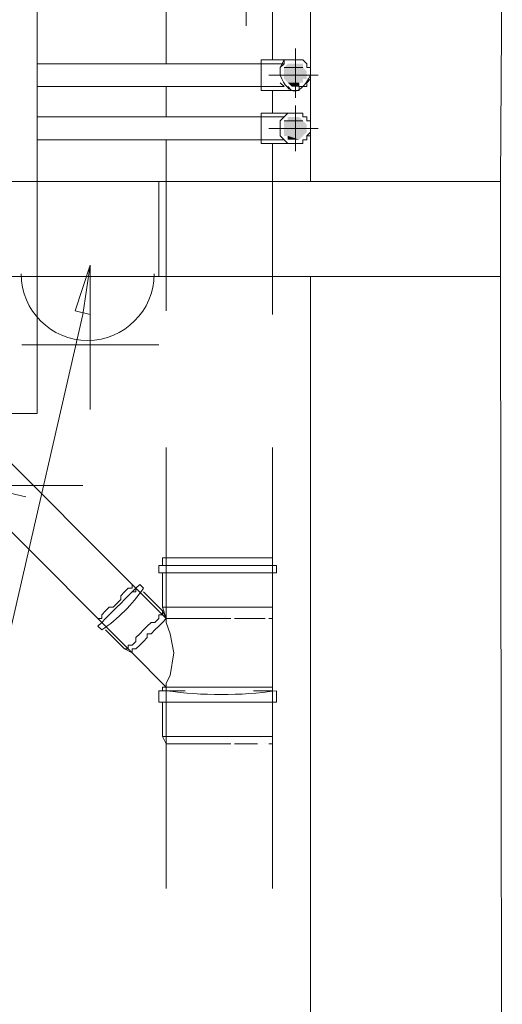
# Model space of a CAD drawing. Header units: millimetres. Extents: x 413 to 305578, y 115 to 38116.
# Tile 27 of 194: x 19303 to 19809, y 16229 to 17260. Entities that reach past the tile are written whole.
import ezdxf

# ---------------------------------------------------------------- set-up
doc = ezdxf.new("R2010")
doc.units = ezdxf.units.MM
for name, color, linetype in [('PDF _0', 1, 'Continuous'), ('PDF _PD-Socket', 1, 'Continuous'), ('PDF _PD-Socket Text', 1, 'Continuous'), ('PDF$_59-60$-$Floor$Plan$-$В_Этаж$00_Сводный$M-HVAC-DUCT', 5, 'Continuous'), ('PDF$_59-60$-$Floor$Plan$-$В_Этаж$00_Сводный$P-PIPE', 3, 'Continuous')]:
    doc.layers.add(name, color=color, linetype=linetype)
for name, color, linetype, true_color in [('PDF _PD-Lighting', 7, 'Continuous', 0xb80000), ('PDF$_59-60$-$Floor$Plan$-$В_Этаж$00_Сводный$A-DETL-MBND', 7, 'Continuous', 0xdd3700), ('PDF$_59-60$-$Floor$Plan$-$В_Этаж$00_Сводный$P-PIPE-CNTR', 150, 'Continuous', 0x007fff), ('PDF$_V$line_ifc_RVT-1-В_Этаж$00_Сводный$A-WALL', 7, 'Continuous', 0xbababa)]:
    doc.layers.add(name, color=color, linetype=linetype, true_color=true_color)

msp = doc.modelspace()

# ---------------------------------------------------------------- linework, layer by layer
at = {"layer": 'PDF _0', "lineweight": 0}
msp.add_lwpolyline([(19369.3, 16951.3), (19293.8, 16621.2), (19194.3, 16621.2), (18410.8, 16621.2)], dxfattribs=at)
at = {"layer": 'PDF _PD-Lighting', "lineweight": 0}
msp.add_lwpolyline([(19079, 16772.4), (19369.3, 16772.4)], dxfattribs=at)
at = {"layer": 'PDF _PD-Socket', "lineweight": 0}
for points in [[(19305.7, 16991.1), (19448.9, 16991.1)], [(19377.3, 16991.1), (19377.3, 16851.9)], [(19305.7, 16919.5), (19448.9, 16919.5)]]:
    msp.add_lwpolyline(points, dxfattribs=at)
msp.add_arc((19374.5, 16993.8), 69.6, 180, 360, dxfattribs=at)
at = {"layer": 'PDF _PD-Socket Text', "lineweight": 0}
msp.add_lwpolyline([(19361.4, 16955.3), (19377.3, 17003), (19377.3, 16951.3)], close=True, dxfattribs=at)
msp.add_lwpolyline([(19377.3, 17003), (19369.3, 16951.3)], dxfattribs=at)
at = {"layer": 'PDF$_59-60$-$Floor$Plan$-$В_Этаж$00_Сводный$A-DETL-MBND', "lineweight": 0}
for points in [[(19568.2, 17217.8), (19568.2, 17321.2)], [(19456.9, 17269.5), (19456.9, 17213.8)], [(19456.9, 17190), (19456.9, 17158.2)], [(19568.2, 17162.1), (19568.2, 17186)], [(19456.9, 17134.3), (19456.9, 16955.3)], [(19568.2, 16951.3), (19568.2, 17130.3)], [(19146.6, 16871.8), (19421.1, 16597.3), (19421.1, 16601.3), (19425, 16601.3), (19429, 16605.3), (19425, 16601.3), (19421.1, 16601.3), (19421.1, 16597.3), (19456.9, 16561.5), (19452.9, 16561.5)], [(19456.9, 16629.2), (19456.9, 16633.1), (19452.9, 16629.2), (19448.9, 16625.2), (19444.9, 16621.2), (19440.9, 16617.2), (19437, 16617.2), (19437, 16613.3), (19433, 16609.3), (19429, 16605.3), (19433, 16609.3), (19437, 16613.3), (19437, 16617.2), (19440.9, 16617.2), (19444.9, 16621.2), (19448.9, 16625.2), (19452.9, 16629.2), (19456.9, 16633.1), (19242.1, 16847.9)], [(19456.9, 16812.1), (19456.9, 16633.1), (19460.8, 16633.1), (19464.8, 16633.1), (19460.8, 16633.1)], [(19568.2, 16680.9), (19568.2, 16645.1), (19568.2, 16633.1), (19568.2, 16812.1)], [(19548.3, 16688.8), (19556.3, 16688.8), (19560.3, 16688.8), (19564.2, 16688.8), (19568.2, 16688.8), (19568.2, 16696.8), (19564.2, 16696.8), (19560.3, 16696.8), (19556.3, 16696.8), (19548.3, 16696.8), (19536.4, 16696.8), (19528.4, 16696.8), (19516.5, 16696.8), (19508.6, 16696.8), (19496.6, 16696.8), (19484.7, 16696.8), (19476.7, 16696.8), (19468.8, 16696.8), (19464.8, 16696.8), (19456.9, 16696.8), (19452.9, 16696.8), (19452.9, 16688.8), (19456.9, 16688.8), (19460.8, 16688.8), (19468.8, 16688.8), (19476.7, 16688.8)], [(19456.9, 16696.8), (19452.9, 16696.8)], [(19568.2, 16696.8), (19568.2, 16696.8)], [(19452.9, 16688.8), (19448.9, 16688.8)], [(19572.2, 16688.8), (19572.2, 16688.8)], [(19452.9, 16680.9), (19452.9, 16645.1), (19456.9, 16633.1)], [(19421.1, 16661), (19425, 16665), (19421.1, 16668.9), (19421.1, 16665), (19417.1, 16665), (19413.1, 16661), (19409.1, 16657), (19409.1, 16653), (19405.1, 16649), (19401.2, 16645.1), (19397.2, 16645.1), (19393.2, 16641.1), (19389.2, 16637.1), (19389.2, 16633.1), (19385.3, 16633.1), (19389.2, 16629.2), (19393.2, 16633.1)], [(19421.1, 16668.9), (19421.1, 16668.9)], [(19429, 16668.9), (19425, 16665)], [(19452.9, 16545.6), (19452.9, 16509.8), (19456.9, 16501.9), (19456.9, 16561.5), (19456.9, 16565.5), (19460.8, 16573.5), (19464.8, 16597.3), (19460.8, 16617.2), (19456.9, 16629.2), (19456.9, 16633.1), (19452.9, 16641.1), (19433, 16661)], [(19452.9, 16645.1), (19456.9, 16645.1), (19464.8, 16645.1), (19468.8, 16645.1), (19476.7, 16645.1), (19484.7, 16645.1), (19496.6, 16645.1), (19508.6, 16645.1), (19516.5, 16645.1), (19528.4, 16645.1), (19536.4, 16645.1), (19548.3, 16645.1), (19556.3, 16645.1), (19560.3, 16645.1), (19564.2, 16645.1), (19568.2, 16645.1)], [(19385.3, 16633.1), (19385.3, 16633.1)], [(19413.1, 16601.3), (19417.1, 16601.3), (19417.1, 16605.3), (19421.1, 16605.3), (19425, 16609.3), (19425, 16613.3), (19429, 16617.2), (19433, 16621.2), (19437, 16625.2), (19440.9, 16629.2), (19444.9, 16629.2), (19448.9, 16633.1), (19448.9, 16637.1), (19452.9, 16637.1), (19452.9, 16641.1)], [(19456.9, 16633.1), (19456.9, 16633.1)], [(19456.9, 16633.1), (19456.9, 16633.1)], [(19456.9, 16633.1), (19456.9, 16633.1)], [(19460.8, 16633.1), (19460.8, 16633.1)], [(19464.8, 16633.1), (19468.8, 16633.1), (19472.8, 16633.1), (19476.7, 16633.1)], [(19472.8, 16633.1), (19476.7, 16633.1), (19480.7, 16633.1), (19484.7, 16633.1), (19492.7, 16633.1), (19496.6, 16633.1), (19500.6, 16633.1), (19512.5, 16633.1), (19524.5, 16633.1), (19512.5, 16633.1), (19500.6, 16633.1), (19496.6, 16633.1), (19492.7, 16633.1), (19484.7, 16633.1), (19480.7, 16633.1)], [(19500.6, 16633.1), (19500.6, 16633.1)], [(19524.5, 16633.1), (19524.5, 16633.1)], [(19524.5, 16633.1), (19524.5, 16633.1)], [(19524.5, 16633.1), (19524.5, 16633.1)], [(19544.4, 16633.1), (19540.4, 16633.1), (19544.4, 16633.1), (19548.3, 16633.1), (19552.3, 16633.1), (19556.3, 16633.1), (19560.3, 16633.1)], [(19548.3, 16633.1), (19552.3, 16633.1)], [(19560.3, 16633.1), (19560.3, 16633.1)], [(19560.3, 16633.1), (19560.3, 16633.1)], [(19564.2, 16633.1), (19564.2, 16633.1)], [(19564.2, 16633.1), (19568.2, 16633.1), (19568.2, 16501.9), (19568.2, 16509.8), (19568.2, 16545.6)], [(19568.2, 16633.1), (19568.2, 16633.1)], [(19568.2, 16633.1), (19568.2, 16633.1)], [(19389.2, 16629.2), (19385.3, 16625.2)], [(19452.9, 16629.2), (19452.9, 16629.2)], [(19452.9, 16629.2), (19452.9, 16629.2)], [(19452.9, 16629.2), (19452.9, 16629.2)], [(19393.2, 16621.2), (19413.1, 16601.3), (19421.1, 16597.3)], [(19444.9, 16621.2), (19444.9, 16621.2)], [(19444.9, 16621.2), (19444.9, 16621.2)], [(19433, 16609.3), (19433, 16609.3)], [(19433, 16609.3), (19433, 16609.3)], [(19421.1, 16597.3), (19421.1, 16597.3)], [(19425, 16601.3), (19425, 16601.3)], [(19425, 16601.3), (19425, 16601.3)], [(19548.3, 16557.6), (19556.3, 16557.6), (19560.3, 16557.6), (19564.2, 16557.6), (19568.2, 16557.6), (19568.2, 16561.5), (19564.2, 16561.5), (19560.3, 16561.5), (19556.3, 16561.5), (19548.3, 16561.5), (19536.4, 16561.5), (19528.4, 16561.5), (19516.5, 16561.5), (19508.6, 16561.5), (19496.6, 16561.5), (19484.7, 16561.5), (19476.7, 16561.5), (19468.8, 16561.5), (19464.8, 16561.5), (19456.9, 16561.5), (19452.9, 16561.5), (19452.9, 16557.6), (19456.9, 16557.6), (19460.8, 16557.6), (19468.8, 16557.6), (19476.7, 16557.6)], [(19568.2, 16561.5), (19568.2, 16561.5)], [(19568.2, 16561.5), (19568.2, 16561.5)], [(19452.9, 16557.6), (19448.9, 16557.6)], [(19572.2, 16557.6), (19572.2, 16557.6)], [(19452.9, 16509.8), (19456.9, 16509.8), (19464.8, 16509.8), (19468.8, 16509.8), (19476.7, 16509.8), (19484.7, 16509.8), (19496.6, 16509.8), (19508.6, 16509.8), (19516.5, 16509.8), (19528.4, 16509.8), (19536.4, 16509.8), (19548.3, 16509.8), (19556.3, 16509.8), (19560.3, 16509.8), (19564.2, 16509.8), (19568.2, 16509.8)], [(19456.9, 16501.9), (19456.9, 16501.9)], [(19460.8, 16501.9), (19456.9, 16501.9), (19456.9, 16350.7)], [(19460.8, 16501.9), (19460.8, 16501.9)], [(19476.7, 16501.9), (19472.8, 16501.9), (19468.8, 16501.9), (19464.8, 16501.9), (19460.8, 16501.9), (19468.8, 16501.9), (19472.8, 16501.9), (19476.7, 16501.9), (19480.7, 16501.9), (19484.7, 16501.9), (19492.7, 16501.9), (19496.6, 16501.9), (19500.6, 16501.9), (19496.6, 16501.9), (19492.7, 16501.9), (19484.7, 16501.9), (19480.7, 16501.9)], [(19500.6, 16501.9), (19500.6, 16501.9)], [(19524.5, 16501.9), (19524.5, 16501.9)], [(19524.5, 16501.9), (19524.5, 16501.9)], [(19524.5, 16501.9), (19524.5, 16501.9)], [(19544.4, 16501.9), (19540.4, 16501.9), (19532.4, 16501.9), (19528.4, 16501.9), (19532.4, 16501.9), (19540.4, 16501.9), (19544.4, 16501.9), (19548.3, 16501.9), (19552.3, 16501.9), (19548.3, 16501.9)], [(19560.3, 16501.9), (19560.3, 16501.9)], [(19560.3, 16501.9), (19560.3, 16501.9)], [(19564.2, 16501.9), (19568.2, 16501.9), (19568.2, 16350.7)], [(19564.2, 16501.9), (19564.2, 16501.9)], [(19568.2, 16501.9), (19568.2, 16501.9)], [(19568.2, 16501.9), (19568.2, 16501.9)]]:
    msp.add_lwpolyline(points, dxfattribs=at)
at = {"layer": 'PDF$_59-60$-$Floor$Plan$-$В_Этаж$00_Сводный$A-DETL-MBND', "color": 150, "lineweight": 0, "true_color": 0x007fff}
for points in [[(19321.6, 17217.8), (19321.6, 17217.8)], [(19321.6, 17186), (19321.6, 17217.8)], [(19580.2, 17213.8), (19321.6, 17213.8)], [(19604, 17209.9), (19608, 17209.9), (19608, 17205.9), (19608, 17201.9), (19608, 17197.9), (19604, 17194), (19604, 17190), (19600, 17190), (19596.1, 17190), (19596.1, 17186), (19592.1, 17186), (19556.3, 17186), (19556.3, 17201.9), (19556.3, 17217.8), (19592.1, 17217.8), (19596.1, 17217.8), (19600, 17217.8), (19604, 17213.8)], [(19576.2, 17209.9), (19580.2, 17217.8)], [(19608, 17201.9), (19608, 17205.9), (19608, 17209.9), (19604, 17209.9), (19604, 17213.8), (19600, 17217.8), (19596.1, 17217.8), (19592.1, 17217.8), (19588.1, 17217.8), (19584.1, 17217.8), (19580.2, 17217.8), (19580.2, 17213.8), (19576.2, 17209.9), (19576.2, 17205.9), (19576.2, 17201.9)], [(19584.1, 17217.8), (19588.1, 17217.8), (19592.1, 17217.8)], [(19604, 17213.8), (19604, 17213.8)], [(19321.6, 17190), (19580.2, 17190), (19576.2, 17194)], [(19592.1, 17186), (19588.1, 17186), (19584.1, 17190)], [(19321.6, 17186), (19321.6, 17186)]]:
    msp.add_lwpolyline(points, dxfattribs=at)
at = {"layer": 'PDF$_59-60$-$Floor$Plan$-$В_Этаж$00_Сводный$A-DETL-MBND', "color": 220, "lineweight": 0, "true_color": 0xff00bf}
for points in [[(19576.2, 17154.2), (19580.2, 17158.2), (19321.6, 17158.2)], [(19600, 17134.3), (19604, 17134.3), (19604, 17138.3), (19608, 17138.3), (19608, 17142.3), (19608, 17146.2), (19608, 17150.2), (19608, 17154.2), (19604, 17154.2), (19604, 17158.2), (19600, 17158.2), (19600, 17162.1), (19596.1, 17162.1), (19592.1, 17162.1), (19556.3, 17162.1), (19556.3, 17146.2), (19556.3, 17130.3), (19592.1, 17130.3), (19596.1, 17130.3), (19600, 17130.3)], [(19584.1, 17162.1), (19588.1, 17162.1), (19592.1, 17162.1)], [(19321.6, 17134.3), (19580.2, 17134.3), (19576.2, 17138.3)], [(19592.1, 17130.3), (19588.1, 17130.3), (19584.1, 17130.3)]]:
    msp.add_lwpolyline(points, dxfattribs=at)
msp.add_lwpolyline([(19608, 17146.2), (19608, 17150.2), (19608, 17154.2), (19604, 17154.2), (19604, 17158.2), (19600, 17158.2), (19600, 17162.1), (19596.1, 17162.1), (19592.1, 17162.1), (19588.1, 17162.1), (19584.1, 17162.1), (19580.2, 17158.2), (19576.2, 17154.2), (19576.2, 17150.2), (19576.2, 17146.2), (19576.2, 17142.3), (19576.2, 17138.3), (19580.2, 17134.3), (19584.1, 17130.3), (19588.1, 17130.3), (19592.1, 17130.3), (19596.1, 17130.3), (19600, 17130.3), (19600, 17134.3), (19604, 17134.3), (19604, 17138.3), (19608, 17142.3)], close=True, dxfattribs=at)
at = {"layer": 'PDF$_59-60$-$Floor$Plan$-$В_Этаж$00_Сводный$A-DETL-MBND', "lineweight": 0}
for points in [[(19456.9, 16688.8), (19452.9, 16688.8), (19448.9, 16688.8), (19448.9, 16680.9), (19452.9, 16680.9), (19460.8, 16680.9), (19464.8, 16680.9), (19476.7, 16680.9), (19484.7, 16680.9), (19496.6, 16680.9), (19508.6, 16680.9), (19516.5, 16680.9), (19528.4, 16680.9), (19540.4, 16680.9), (19548.3, 16680.9), (19556.3, 16680.9), (19564.2, 16680.9), (19568.2, 16680.9), (19572.2, 16680.9), (19572.2, 16688.8), (19568.2, 16688.8), (19564.2, 16688.8), (19556.3, 16688.8), (19548.3, 16688.8), (19536.4, 16688.8), (19524.5, 16688.8), (19512.5, 16688.8), (19500.6, 16688.8), (19492.7, 16688.8), (19480.7, 16688.8), (19468.8, 16688.8), (19460.8, 16688.8)], [(19540.4, 16633.1), (19532.4, 16633.1), (19528.4, 16633.1), (19532.4, 16633.1)], [(19524.5, 16501.9), (19512.5, 16501.9), (19500.6, 16501.9), (19512.5, 16501.9)]]:
    msp.add_lwpolyline(points, close=True, dxfattribs=at)
for points in [[(19433, 16665), (19429, 16668.9), (19425, 16665), (19425, 16661), (19421.1, 16661), (19417.1, 16657), (19413.1, 16653), (19409.1, 16649), (19405.1, 16645.1), (19401.2, 16641.1), (19397.2, 16637.1), (19393.2, 16633.1), (19389.2, 16629.2), (19385.3, 16625.2), (19389.2, 16621.2, 0.09399)], [(19456.9, 16557.6), (19452.9, 16557.6), (19448.9, 16557.6), (19448.9, 16545.6), (19452.9, 16545.6), (19460.8, 16545.6), (19464.8, 16545.6), (19476.7, 16545.6), (19484.7, 16545.6), (19496.6, 16545.6), (19508.6, 16545.6), (19516.5, 16545.6), (19528.4, 16545.6), (19540.4, 16545.6), (19548.3, 16545.6), (19556.3, 16545.6), (19564.2, 16545.6), (19568.2, 16545.6), (19572.2, 16545.6), (19572.2, 16557.6, -0.069047)]]:
    msp.add_lwpolyline(points, format="xyb", close=True, dxfattribs=at)
at = {"layer": 'PDF$_59-60$-$Floor$Plan$-$В_Этаж$00_Сводный$A-DETL-MBND', "color": 150, "lineweight": 0, "true_color": 0x007fff}
msp.add_ellipse((19604, 17456.5), major_axis=(13.1, 271.1), ratio=0.170064, start_param=2.798346, end_param=3.501259, dxfattribs=at)
at = {"layer": 'PDF$_59-60$-$Floor$Plan$-$В_Этаж$00_Сводный$M-HVAC-DUCT', "lineweight": 0}
msp.add_lwpolyline([(19321.6, 17380.9), (19321.6, 17428.6), (19373.3, 17428.6), (19373.3, 17492.3), (19373.3, 17555.9), (19146.6, 17555.9), (19146.6, 17492.3), (19146.6, 17428.6), (19146.6, 17555.9), (19094.9, 17555.9), (19094.9, 17428.6), (19146.6, 17428.6), (19198.3, 17428.6), (19198.3, 17380.9), (19198.3, 16847.9), (19321.6, 16847.9), (19321.6, 17380.9), (19198.3, 17380.9), (19258, 17380.9)], close=True, dxfattribs=at)
msp.add_lwpolyline([(19309.7, 16760.4), (19190.4, 16788.3)], dxfattribs=at)
at = {"layer": 'PDF$_59-60$-$Floor$Plan$-$В_Этаж$00_Сводный$P-PIPE', "lineweight": 0}
for points in [[(19600, 17209.9), (19580.2, 17209.9), (19600, 17209.9)], [(19604, 17201.9), (19580.2, 17201.9), (19604, 17201.9)], [(19604, 17146.2), (19580.2, 17146.2), (19604, 17146.2)]]:
    msp.add_lwpolyline(points, dxfattribs=at)
msp.add_lwpolyline([(19600, 17154.2), (19580.2, 17154.2), (19600, 17154.2)], close=True, dxfattribs=at)
at = {"layer": 'PDF$_59-60$-$Floor$Plan$-$В_Этаж$00_Сводный$P-PIPE', "transparency": 33554559}
for points in [[(19584.1, 17213.8), (19600, 17209.9), (19580.2, 17209.9)], [(19580.2, 17209.9), (19600, 17209.9), (19600, 17209.9)], [(19600, 17209.9), (19580.2, 17209.9), (19604, 17205.9)], [(19580.2, 17209.9), (19604, 17205.9), (19580.2, 17205.9)], [(19596.1, 17213.8), (19588.1, 17213.8), (19584.1, 17213.8)], [(19600, 17213.8), (19600, 17213.8), (19584.1, 17213.8)], [(19600, 17213.8), (19584.1, 17213.8), (19596.1, 17213.8)], [(19600, 17213.8), (19584.1, 17213.8), (19600, 17209.9)], [(19592.1, 17213.8), (19596.1, 17213.8), (19588.1, 17213.8)], [(19588.1, 17213.8), (19596.1, 17213.8), (19596.1, 17213.8)], [(19604, 17205.9), (19580.2, 17205.9), (19604, 17201.9)], [(19580.2, 17205.9), (19604, 17201.9), (19580.2, 17201.9)], [(19580.2, 17201.9), (19604, 17201.9), (19604, 17201.9)], [(19604, 17201.9), (19580.2, 17201.9), (19604, 17197.9)], [(19580.2, 17201.9), (19604, 17197.9), (19580.2, 17197.9)], [(19600, 17197.9), (19600, 17197.9), (19580.2, 17197.9)], [(19600, 17197.9), (19580.2, 17197.9), (19604, 17197.9)], [(19600, 17197.9), (19580.2, 17197.9), (19600, 17194)], [(19580.2, 17197.9), (19600, 17194), (19584.1, 17194)], [(19596.1, 17194), (19596.1, 17194), (19584.1, 17194)], [(19596.1, 17194), (19584.1, 17194), (19600, 17194)], [(19584.1, 17194), (19588.1, 17190), (19596.1, 17190)], [(19584.1, 17194), (19596.1, 17194), (19596.1, 17190)], [(19588.1, 17190), (19596.1, 17190), (19592.1, 17190)], [(19596.1, 17158.2), (19588.1, 17158.2), (19584.1, 17158.2)], [(19596.1, 17158.2), (19584.1, 17158.2), (19600, 17154.2)], [(19584.1, 17158.2), (19600, 17154.2), (19584.1, 17154.2)], [(19592.1, 17158.2), (19596.1, 17158.2), (19588.1, 17158.2)], [(19588.1, 17158.2), (19596.1, 17158.2), (19596.1, 17158.2)], [(19600, 17154.2), (19584.1, 17154.2), (19580.2, 17154.2)], [(19600, 17154.2), (19600, 17154.2), (19580.2, 17154.2)], [(19600, 17154.2), (19580.2, 17154.2), (19604, 17150.2)], [(19580.2, 17154.2), (19604, 17150.2), (19580.2, 17150.2)], [(19604, 17150.2), (19580.2, 17150.2), (19604, 17146.2)], [(19580.2, 17150.2), (19604, 17146.2), (19580.2, 17146.2)], [(19584.1, 17154.2), (19600, 17154.2), (19600, 17154.2)], [(19580.2, 17146.2), (19604, 17146.2), (19604, 17146.2)], [(19604, 17146.2), (19580.2, 17146.2), (19604, 17142.3)], [(19580.2, 17146.2), (19604, 17142.3), (19580.2, 17142.3)], [(19604, 17142.3), (19580.2, 17142.3), (19600, 17138.3)], [(19580.2, 17142.3), (19600, 17138.3), (19580.2, 17138.3)], [(19600, 17138.3), (19580.2, 17138.3), (19584.1, 17138.3)], [(19580.2, 17138.3), (19600, 17138.3), (19600, 17138.3)], [(19600, 17138.3), (19584.1, 17138.3), (19596.1, 17134.3)], [(19584.1, 17138.3), (19596.1, 17134.3), (19584.1, 17134.3)], [(19584.1, 17134.3), (19588.1, 17134.3), (19596.1, 17134.3)], [(19584.1, 17134.3), (19596.1, 17134.3), (19596.1, 17134.3)], [(19588.1, 17134.3), (19596.1, 17134.3), (19592.1, 17134.3)]]:
    msp.add_solid(points, dxfattribs=at)
at = {"layer": 'PDF$_59-60$-$Floor$Plan$-$В_Этаж$00_Сводный$P-PIPE-CNTR', "color": 1, "lineweight": 0}
msp.add_lwpolyline([(19540.4, 17253.6), (19540.4, 17317.3)], dxfattribs=at)
at = {"layer": 'PDF$_59-60$-$Floor$Plan$-$В_Этаж$00_Сводный$P-PIPE-CNTR', "lineweight": 0}
for points in [[(19592.1, 17178.1), (19592.1, 17229.8)], [(19564.2, 17201.9), (19616, 17201.9)]]:
    msp.add_lwpolyline(points, dxfattribs=at)
at = {"layer": 'PDF$_59-60$-$Floor$Plan$-$В_Этаж$00_Сводный$P-PIPE-CNTR', "color": 220, "lineweight": 0, "true_color": 0xff00bf}
for points in [[(19592.1, 17122.4), (19592.1, 17170.1)], [(19564.2, 17146.2), (19616, 17146.2)]]:
    msp.add_lwpolyline(points, dxfattribs=at)
at = {"layer": 'PDF$_V$line_ifc_RVT-1-В_Этаж$00_Сводный$A-WALL', "lineweight": 0}
for points in [[(19806.9, 17090.5), (19810.8, 17671.3), (19608, 17671.3), (19608, 17090.5)], [(19448.9, 17090.5), (17611.3, 17090.5), (17611.3, 16991.1), (19448.9, 16991.1)], [(19806.9, 17090.5), (19448.9, 17090.5), (19448.9, 16991.1), (19806.9, 16991.1)], [(19608, 16991.1), (19608, 14131.3), (19810.8, 14131.3), (19806.9, 16991.1)]]:
    msp.add_lwpolyline(points, close=True, dxfattribs=at)

doc.saveas('drawing.dxf')
